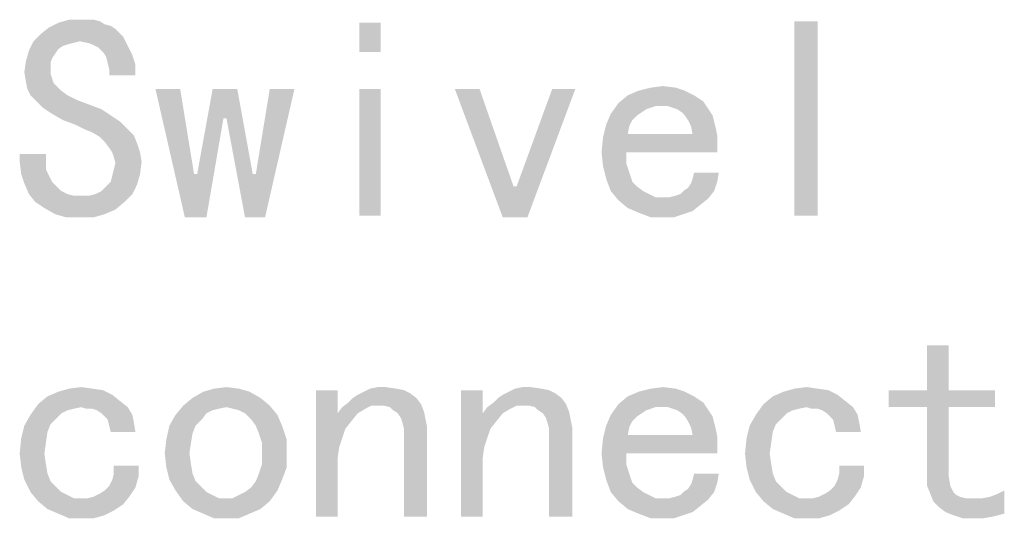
# Model space of a CAD drawing. Header units: millimetres. Extents: x 0 to 594, y 1 to 420.
# Tile 199 of 214: x 523.6 to 538.32, y 208.02 to 215.47. Entities that reach past the tile are written whole.
import ezdxf

# ---------------------------------------------------------------- set-up
doc = ezdxf.new("R2010")
doc.units = ezdxf.units.MM
doc.header["$LTSCALE"] = 32.67
doc.layers.add('61765N-2-A-2_DXF_TEXT', color=7, linetype='CONTINUOUS')

msp = doc.modelspace()

# ---------------------------------------------------------------- linework, layer by layer
at = {"layer": '61765N-2-A-2_DXF_TEXT', "color": 2, "linetype": 'Continuous'}
for points in [[(524.8677, 215.4046), (524.0369, 215.3584), (524.1754, 215.4276)], [(524.8677, 215.4046), (524.96, 215.3815), (524.0369, 215.3584)], [(524.7061, 215.4738), (524.7984, 215.4507), (524.1754, 215.4276)], [(524.6138, 215.4738), (524.7061, 215.4738), (524.1754, 215.4276)], [(524.4984, 215.4738), (524.6138, 215.4738), (524.1754, 215.4276)], [(524.4984, 215.4738), (524.1754, 215.4276), (524.3369, 215.4738)], [(524.1754, 215.4276), (524.7984, 215.4507), (524.8677, 215.4046)], [(528.9984, 215.4276), (528.6754, 214.9892), (528.6754, 215.4276)], [(528.6754, 214.9892), (528.9984, 215.4276), (528.9984, 214.9892)], [(535.5292, 215.4507), (535.1831, 212.543), (535.1831, 215.4507)], [(535.1831, 212.543), (535.5292, 215.4507), (535.5292, 212.543)], [(525.1446, 215.2199), (523.8061, 215.1507), (523.9215, 215.2661)], [(525.0292, 215.3353), (523.9215, 215.2661), (524.0369, 215.3584)], [(525.0292, 215.3353), (525.0754, 215.2892), (523.9215, 215.2661)], [(523.9215, 215.2661), (525.0754, 215.2892), (525.1446, 215.2199)], [(524.0369, 215.3584), (524.96, 215.3815), (525.0292, 215.3353)], [(524.4984, 215.1507), (524.4061, 215.1276), (523.7369, 215.0122)], [(524.4984, 215.1507), (523.7369, 215.0122), (523.8061, 215.1507)], [(524.4061, 215.1276), (524.3138, 215.1046), (523.7369, 215.0122)], [(524.3138, 215.1046), (524.2446, 215.0815), (523.7369, 215.0122)], [(524.4984, 215.1507), (523.8061, 215.1507), (525.1446, 215.2199)], [(524.6138, 215.1276), (524.4984, 215.1507), (525.1446, 215.2199)], [(524.6831, 215.1046), (524.6138, 215.1276), (525.1446, 215.2199)], [(524.6831, 215.1046), (525.1446, 215.2199), (525.2138, 215.0815)], [(525.2138, 215.0815), (524.7754, 215.0584), (524.6831, 215.1046)], [(524.1292, 214.9661), (523.6908, 214.8507), (523.7369, 215.0122)], [(524.1292, 214.9661), (524.0831, 214.8969), (523.6908, 214.8507)], [(524.2446, 215.0815), (524.1754, 215.0353), (523.7369, 215.0122)], [(523.7369, 215.0122), (524.1754, 215.0353), (524.1292, 214.9661)], [(524.8446, 214.9892), (524.7754, 215.0584), (525.2138, 215.0815)], [(524.8446, 214.9892), (525.2138, 215.0815), (525.2831, 214.943)], [(525.2831, 214.943), (524.8908, 214.9199), (524.8446, 214.9892)], [(524.06, 214.8276), (523.6677, 214.6892), (523.6908, 214.8507)], [(524.06, 214.8276), (524.06, 214.7353), (523.6677, 214.6892)], [(523.6908, 214.8507), (524.0831, 214.8969), (524.06, 214.8276)], [(524.9138, 214.8276), (524.8908, 214.9199), (525.2831, 214.943)], [(524.9138, 214.8276), (525.2831, 214.943), (525.3292, 214.8046)], [(525.3292, 214.8046), (524.9369, 214.7353), (524.9138, 214.8276)], [(523.6677, 214.6892), (524.06, 214.7353), (524.06, 214.6661)], [(524.06, 214.6661), (523.6908, 214.5507), (523.6677, 214.6892)], [(524.06, 214.6661), (524.0831, 214.5969), (523.6908, 214.5507)], [(524.9369, 214.643), (524.9369, 214.7353), (525.3292, 214.8046)], [(524.9369, 214.643), (525.3292, 214.8046), (525.3292, 214.643)], [(523.6908, 214.5507), (524.0831, 214.5969), (524.1061, 214.5276)], [(524.1061, 214.5276), (523.7138, 214.4353), (523.6908, 214.5507)], [(524.1061, 214.5276), (524.1523, 214.4815), (523.7138, 214.4353)], [(523.7138, 214.4353), (524.1523, 214.4815), (524.2215, 214.4122)], [(524.2215, 214.4122), (523.76, 214.343), (523.7138, 214.4353)], [(523.76, 214.343), (524.2215, 214.4122), (524.3138, 214.343)], [(525.9984, 214.4353), (526.0677, 212.5199), (525.6292, 214.4353)], [(525.9984, 214.4353), (526.2061, 213.1661), (526.0677, 212.5199)], [(526.6446, 213.9969), (526.2523, 213.1661), (526.4831, 214.4353)], [(526.4831, 214.4353), (526.8523, 214.4353), (526.6446, 213.9969)], [(526.6908, 213.9969), (526.6446, 213.9969), (526.8523, 214.4353)], [(526.6908, 213.9969), (526.8523, 214.4353), (527.0831, 213.1661)], [(526.9677, 212.5199), (527.1292, 213.1661), (527.7061, 214.4353)], [(526.9677, 212.5199), (527.7061, 214.4353), (527.2677, 212.5199)], [(527.7061, 214.4353), (527.1292, 213.1661), (527.3369, 214.4353)], [(528.9984, 214.4353), (528.6754, 212.543), (528.6754, 214.4353)], [(528.6754, 212.543), (528.9984, 214.4353), (528.9984, 212.543)], [(530.4754, 214.4353), (530.8215, 212.5199), (530.1061, 214.4353)], [(530.4754, 214.4353), (530.9831, 212.9815), (530.8215, 212.5199)], [(530.8215, 212.5199), (531.0292, 212.9815), (531.9061, 214.4353)], [(530.8215, 212.5199), (531.9061, 214.4353), (531.1908, 212.5199)], [(531.9061, 214.4353), (531.0292, 212.9815), (531.56, 214.4353)], [(533.5446, 214.4122), (532.6908, 214.343), (532.8523, 214.4122)], [(532.6908, 214.343), (533.5446, 214.4122), (533.6831, 214.343)], [(533.4061, 214.4584), (532.8523, 214.4122), (533.0369, 214.4584)], [(532.8523, 214.4122), (533.4061, 214.4584), (533.5446, 214.4122)], [(533.0369, 214.4584), (533.2215, 214.4815), (533.4061, 214.4584)], [(524.3138, 214.343), (523.8523, 214.2507), (523.76, 214.343)], [(524.3138, 214.343), (524.4523, 214.2738), (523.8523, 214.2507)], [(523.8523, 214.2507), (524.4523, 214.2738), (524.6369, 214.2046)], [(524.6369, 214.2046), (523.9446, 214.1584), (523.8523, 214.2507)], [(533.1061, 214.1815), (532.4369, 214.0661), (532.5523, 214.2276)], [(533.6831, 214.343), (533.8215, 214.2507), (532.5523, 214.2276)], [(533.6831, 214.343), (532.5523, 214.2276), (532.6908, 214.343)], [(533.1061, 214.1815), (532.5523, 214.2276), (533.8215, 214.2507)], [(533.1984, 214.1815), (533.1061, 214.1815), (533.8215, 214.2507)], [(533.2908, 214.1815), (533.1984, 214.1815), (533.8215, 214.2507)], [(533.2908, 214.1815), (533.8215, 214.2507), (533.8677, 214.1815)], [(523.9446, 214.1584), (524.6369, 214.2046), (524.8215, 214.1353)], [(524.8215, 214.1353), (524.0831, 214.0661), (523.9446, 214.1584)], [(524.0831, 214.0661), (524.8215, 214.1353), (524.96, 214.043)], [(533.1061, 214.1815), (533.0369, 214.1584), (532.4369, 214.0661)], [(533.0369, 214.1584), (532.9677, 214.1353), (532.4369, 214.0661)], [(532.9677, 214.1353), (532.8984, 214.0892), (532.4369, 214.0661)], [(532.4369, 214.0661), (532.8984, 214.0892), (532.8292, 214.043)], [(533.8677, 214.1815), (533.36, 214.1584), (533.2908, 214.1815)], [(533.4292, 214.1353), (533.36, 214.1584), (533.8677, 214.1815)], [(533.4292, 214.1353), (533.8677, 214.1815), (533.9138, 214.1122)], [(533.9138, 214.1122), (533.4984, 214.0892), (533.4292, 214.1353)], [(533.5446, 214.043), (533.4984, 214.0892), (533.9138, 214.1122)], [(533.5446, 214.043), (533.9138, 214.1122), (533.96, 214.043)], [(524.96, 214.043), (524.2446, 213.9738), (524.0831, 214.0661)], [(524.2446, 213.9738), (524.96, 214.043), (525.0984, 213.9507)], [(525.0984, 213.9507), (524.4292, 213.9046), (524.2446, 213.9738)], [(524.5677, 213.8353), (524.4292, 213.9046), (525.0984, 213.9507)], [(524.5677, 213.8353), (525.0984, 213.9507), (525.2138, 213.8353)], [(526.0677, 212.5199), (526.2523, 213.1661), (526.6446, 213.9969)], [(526.0677, 212.5199), (526.6446, 213.9969), (526.3908, 212.5199)], [(527.0831, 213.1661), (526.9677, 212.5199), (526.6908, 213.9969)], [(532.8292, 214.043), (532.3677, 213.9046), (532.4369, 214.0661)], [(532.8292, 214.043), (532.76, 213.9738), (532.3677, 213.9046)], [(532.3677, 213.9046), (532.76, 213.9738), (532.7138, 213.8815)], [(533.96, 214.043), (533.5908, 213.9738), (533.5446, 214.043)], [(533.5908, 213.9738), (533.96, 214.043), (533.9831, 213.9507)], [(533.9831, 213.9507), (533.6369, 213.8815), (533.5908, 213.9738)], [(533.6369, 213.8815), (533.9831, 213.9507), (534.0061, 213.8584)], [(525.2138, 213.8353), (524.6831, 213.7892), (524.5677, 213.8353)], [(524.6831, 213.7892), (525.2138, 213.8353), (525.3061, 213.743)], [(525.3061, 213.743), (524.7984, 213.7199), (524.6831, 213.7892)], [(532.7138, 213.8815), (532.3215, 213.7199), (532.3677, 213.9046)], [(532.7138, 213.8815), (532.6908, 213.7661), (532.3215, 213.7199)], [(534.0061, 213.8584), (533.66, 213.7661), (533.6369, 213.8815)], [(533.66, 213.7661), (534.0061, 213.8584), (534.0292, 213.743)], [(524.8677, 213.6507), (524.7984, 213.7199), (525.3061, 213.743)], [(524.8677, 213.6507), (525.3061, 213.743), (525.3523, 213.6276)], [(525.3523, 213.6276), (524.9369, 213.5584), (524.8677, 213.6507)], [(534.0292, 213.6276), (532.2984, 213.4892), (532.3215, 213.7199)], [(533.66, 213.7661), (534.0292, 213.743), (532.3215, 213.7199)], [(532.6908, 213.7661), (533.66, 213.7661), (532.3215, 213.7199)], [(532.3215, 213.7199), (534.0292, 213.743), (534.0292, 213.6276)], [(524.9831, 213.4892), (524.9369, 213.5584), (525.3523, 213.6276)], [(524.9831, 213.4892), (525.3523, 213.6276), (525.3984, 213.4892)], [(525.3984, 213.4892), (525.0061, 213.4199), (524.9831, 213.4892)], [(525.0061, 213.4199), (525.3984, 213.4892), (525.4215, 213.3507)], [(532.6677, 213.4892), (532.2984, 213.4892), (534.0292, 213.6276)], [(532.6677, 213.4892), (532.3215, 213.2815), (532.2984, 213.4892)], [(532.6677, 213.4892), (532.6677, 213.3276), (532.3215, 213.2815)], [(532.6677, 213.4892), (534.0292, 213.6276), (534.0292, 213.4892)], [(523.9908, 213.4661), (523.5984, 213.3507), (523.5984, 213.4661)], [(523.5984, 213.3507), (523.9908, 213.4661), (523.9908, 213.3507)], [(523.9908, 213.3507), (523.6215, 213.1661), (523.5984, 213.3507)], [(523.9908, 213.3507), (523.9908, 213.2353), (523.6215, 213.1661)], [(525.4215, 213.3507), (525.0292, 213.3276), (525.0061, 213.4199)], [(525.0061, 213.2353), (525.0292, 213.3276), (525.4215, 213.3507)], [(525.0061, 213.2353), (525.4215, 213.3507), (525.3984, 213.1661)], [(523.6215, 213.1661), (523.9908, 213.2353), (524.0369, 213.143)], [(525.3984, 213.1661), (524.9831, 213.143), (525.0061, 213.2353)], [(532.3215, 213.2815), (532.6677, 213.3276), (532.7138, 213.1892)], [(532.7138, 213.1892), (532.3677, 213.0969), (532.3215, 213.2815)], [(524.0369, 213.143), (523.6677, 213.0276), (523.6215, 213.1661)], [(524.0369, 213.143), (524.0831, 213.0507), (523.6677, 213.0276)], [(523.6677, 213.0276), (524.0831, 213.0507), (524.1523, 212.9815)], [(525.3523, 213.0046), (524.8908, 212.9815), (524.96, 213.0507)], [(524.96, 213.0507), (524.9831, 213.143), (525.3984, 213.1661)], [(524.96, 213.0507), (525.3984, 213.1661), (525.3523, 213.0046)], [(526.2061, 213.1661), (526.2523, 213.1661), (526.0677, 212.5199)], [(527.0831, 213.1661), (527.1292, 213.1661), (526.9677, 212.5199)], [(532.3677, 213.0969), (532.7138, 213.1892), (532.76, 213.0507)], [(532.76, 213.0507), (532.4369, 212.9122), (532.3677, 213.0969)], [(532.76, 213.0507), (532.8292, 212.9815), (532.4369, 212.9122)], [(533.5215, 212.9122), (533.5908, 212.9584), (534.0292, 213.0507)], [(533.5215, 212.9122), (534.0292, 213.0507), (533.9831, 212.9122)], [(533.5908, 212.9584), (533.6369, 213.0276), (534.0292, 213.0507)], [(534.0292, 213.0507), (533.6369, 213.0276), (533.66, 213.0969)], [(534.0523, 213.1892), (533.66, 213.0969), (533.6831, 213.1892)], [(533.66, 213.0969), (534.0523, 213.1892), (534.0292, 213.0507)], [(524.1523, 212.9815), (523.7369, 212.8661), (523.6677, 213.0276)], [(524.1523, 212.9815), (524.2215, 212.9122), (523.7369, 212.8661)], [(523.7369, 212.8661), (524.2215, 212.9122), (524.3138, 212.8661)], [(524.7292, 212.8661), (524.8215, 212.9122), (525.3523, 213.0046)], [(524.7292, 212.8661), (525.3523, 213.0046), (525.2831, 212.8661)], [(524.8215, 212.9122), (524.8908, 212.9815), (525.3523, 213.0046)], [(530.9831, 212.9815), (531.0292, 212.9815), (530.8215, 212.5199)], [(532.4369, 212.9122), (532.8292, 212.9815), (532.9215, 212.9122)], [(532.9215, 212.9122), (532.5523, 212.7738), (532.4369, 212.9122)], [(532.9215, 212.9122), (533.0138, 212.8661), (532.5523, 212.7738)], [(533.3138, 212.8199), (533.4061, 212.843), (533.9831, 212.9122)], [(533.3138, 212.8199), (533.9831, 212.9122), (533.8908, 212.7969)], [(533.4061, 212.843), (533.4754, 212.8661), (533.9831, 212.9122)], [(533.9831, 212.9122), (533.4754, 212.8661), (533.5215, 212.9122)], [(524.3138, 212.8661), (523.8292, 212.7507), (523.7369, 212.8661)], [(524.3138, 212.8661), (524.4061, 212.843), (523.8292, 212.7507)], [(523.8292, 212.7507), (524.6369, 212.843), (525.2831, 212.8661)], [(523.8292, 212.7507), (525.2831, 212.8661), (525.1677, 212.7507)], [(524.4984, 212.843), (524.6369, 212.843), (523.8292, 212.7507)], [(524.4061, 212.843), (524.4984, 212.843), (523.8292, 212.7507)], [(525.1677, 212.7507), (523.9677, 212.6584), (523.8292, 212.7507)], [(523.9677, 212.6584), (525.1677, 212.7507), (525.0292, 212.6353)], [(525.2831, 212.8661), (524.6369, 212.843), (524.7292, 212.8661)], [(533.0138, 212.8661), (533.1061, 212.8199), (532.5523, 212.7738)], [(533.3138, 212.8199), (533.8908, 212.7969), (532.5523, 212.7738)], [(533.2215, 212.8199), (533.3138, 212.8199), (532.5523, 212.7738)], [(533.1061, 212.8199), (533.2215, 212.8199), (532.5523, 212.7738)], [(532.5523, 212.7738), (533.8908, 212.7969), (533.7754, 212.7046)], [(533.7754, 212.7046), (532.6908, 212.6584), (532.5523, 212.7738)], [(525.0292, 212.6353), (524.1292, 212.5661), (523.9677, 212.6584)], [(524.1292, 212.5661), (525.0292, 212.6353), (524.8677, 212.5661)], [(532.6908, 212.6584), (533.7754, 212.7046), (533.66, 212.6122)], [(533.66, 212.6122), (532.8523, 212.5892), (532.6908, 212.6584)], [(532.8523, 212.5892), (533.66, 212.6122), (533.5215, 212.5661)], [(524.8677, 212.5661), (524.2908, 212.5199), (524.1292, 212.5661)], [(524.4984, 212.5199), (524.2908, 212.5199), (524.8677, 212.5661)], [(524.4984, 212.5199), (524.8677, 212.5661), (524.7061, 212.5199)], [(533.5215, 212.5661), (533.0369, 212.5199), (532.8523, 212.5892)], [(533.2215, 212.5199), (533.0369, 212.5199), (533.5215, 212.5661)], [(533.2215, 212.5199), (533.5215, 212.5661), (533.3831, 212.5199)], [(537.4908, 210.6046), (537.1677, 209.9353), (537.1677, 210.6046)], [(537.1677, 209.9353), (537.4908, 210.6046), (537.4908, 209.9353)], [(524.6831, 209.9584), (524.8446, 209.9353), (524.1754, 209.9122)], [(524.6831, 209.9584), (524.1754, 209.9122), (524.3369, 209.9584)], [(524.3369, 209.9584), (524.5215, 209.9815), (524.6831, 209.9584)], [(526.8754, 209.9584), (526.3446, 209.9122), (526.5061, 209.9584)], [(526.3446, 209.9122), (526.8754, 209.9584), (527.0369, 209.9122)], [(526.5061, 209.9584), (526.6908, 209.9815), (526.8754, 209.9584)], [(529.2292, 209.9584), (529.3446, 209.9353), (528.7446, 209.9122)], [(529.2292, 209.9584), (528.7446, 209.9122), (528.8369, 209.9584)], [(529.0677, 209.9815), (528.8369, 209.9584), (528.9523, 209.9815)], [(528.8369, 209.9584), (529.0677, 209.9815), (529.2292, 209.9584)], [(531.3984, 209.9584), (531.5138, 209.9353), (530.9138, 209.9122)], [(531.3984, 209.9584), (530.9138, 209.9122), (531.0061, 209.9584)], [(531.2369, 209.9815), (531.0061, 209.9584), (531.1215, 209.9815)], [(531.0061, 209.9584), (531.2369, 209.9815), (531.3984, 209.9584)], [(533.4061, 209.9584), (532.8523, 209.9122), (533.0369, 209.9584)], [(532.8523, 209.9122), (533.4061, 209.9584), (533.5446, 209.9122)], [(533.0369, 209.9584), (533.2215, 209.9815), (533.4061, 209.9584)], [(535.5292, 209.9584), (535.6908, 209.9353), (535.0215, 209.9122)], [(535.5292, 209.9584), (535.0215, 209.9122), (535.1831, 209.9584)], [(535.1831, 209.9584), (535.3677, 209.9815), (535.5292, 209.9584)], [(525.0984, 209.7738), (523.8754, 209.7276), (524.0138, 209.843)], [(524.9831, 209.8661), (524.0138, 209.843), (524.1754, 209.9122)], [(524.0138, 209.843), (524.9831, 209.8661), (525.0984, 209.7738)], [(524.1754, 209.9122), (524.8446, 209.9353), (524.9831, 209.8661)], [(527.1984, 209.8199), (526.0446, 209.7046), (526.1831, 209.8199)], [(526.0446, 209.7046), (527.1984, 209.8199), (527.3369, 209.7046)], [(527.0369, 209.9122), (526.1831, 209.8199), (526.3446, 209.9122)], [(526.1831, 209.8199), (527.0369, 209.9122), (527.1984, 209.8199)], [(528.3523, 209.9353), (528.3523, 209.5892), (528.0292, 208.043)], [(528.3523, 209.9353), (528.0292, 208.043), (528.0292, 209.9353)], [(529.5292, 209.8199), (528.5138, 209.7507), (528.5831, 209.8199)], [(528.5138, 209.7507), (529.5292, 209.8199), (529.5984, 209.7276)], [(528.5831, 209.8199), (528.6523, 209.8661), (529.4369, 209.8892)], [(528.5831, 209.8199), (529.4369, 209.8892), (529.5292, 209.8199)], [(529.4369, 209.8892), (528.6523, 209.8661), (528.7446, 209.9122)], [(528.7446, 209.9122), (529.3446, 209.9353), (529.4369, 209.8892)], [(530.5215, 209.9353), (530.5215, 209.5892), (530.1984, 208.043)], [(530.5215, 209.9353), (530.1984, 208.043), (530.1984, 209.9353)], [(531.6984, 209.8199), (530.6831, 209.7507), (530.7523, 209.8199)], [(530.6831, 209.7507), (531.6984, 209.8199), (531.7677, 209.7276)], [(530.7523, 209.8199), (530.8215, 209.8661), (531.6061, 209.8892)], [(530.7523, 209.8199), (531.6061, 209.8892), (531.6984, 209.8199)], [(531.6061, 209.8892), (530.8215, 209.8661), (530.9138, 209.9122)], [(530.9138, 209.9122), (531.5138, 209.9353), (531.6061, 209.8892)], [(533.6831, 209.843), (533.8215, 209.7507), (532.5523, 209.7276)], [(533.6831, 209.843), (532.5523, 209.7276), (532.6908, 209.843)], [(533.5446, 209.9122), (532.6908, 209.843), (532.8523, 209.9122)], [(532.6908, 209.843), (533.5446, 209.9122), (533.6831, 209.843)], [(535.9446, 209.7738), (534.7215, 209.7276), (534.86, 209.843)], [(535.8292, 209.8661), (534.86, 209.843), (535.0215, 209.9122)], [(534.86, 209.843), (535.8292, 209.8661), (535.9446, 209.7738)], [(535.0215, 209.9122), (535.6908, 209.9353), (535.8292, 209.8661)], [(537.4908, 209.9353), (538.1831, 209.9353), (536.5908, 209.6815)], [(537.1677, 209.9353), (537.4908, 209.9353), (536.5908, 209.6815)], [(537.1677, 209.9353), (536.5908, 209.6815), (536.5908, 209.9353)], [(537.1677, 209.6815), (536.5908, 209.6815), (538.1831, 209.9353)], [(537.4908, 209.6815), (537.1677, 209.6815), (538.1831, 209.9353)], [(537.4908, 209.6815), (538.1831, 209.9353), (538.1831, 209.6815)], [(524.5215, 209.6815), (523.76, 209.5661), (523.8754, 209.7276)], [(524.5215, 209.6815), (524.4061, 209.6584), (523.76, 209.5661)], [(524.4061, 209.6584), (524.3138, 209.6353), (523.76, 209.5661)], [(524.5215, 209.6815), (523.8754, 209.7276), (525.0984, 209.7738)], [(524.5215, 209.6815), (525.0984, 209.7738), (525.2138, 209.6815)], [(525.2138, 209.6815), (524.5908, 209.6584), (524.5215, 209.6815)], [(524.6831, 209.6584), (524.5908, 209.6584), (525.2138, 209.6815)], [(524.7523, 209.6353), (524.6831, 209.6584), (525.2138, 209.6815)], [(524.8215, 209.5892), (524.7523, 209.6353), (525.2138, 209.6815)], [(524.8215, 209.5892), (525.2138, 209.6815), (525.2831, 209.5661)], [(526.6908, 209.6815), (525.9292, 209.5661), (526.0446, 209.7046)], [(526.6908, 209.6815), (526.5754, 209.6584), (525.9292, 209.5661)], [(526.5754, 209.6584), (526.4831, 209.6353), (525.9292, 209.5661)], [(526.0446, 209.7046), (527.3369, 209.7046), (526.6908, 209.6815)], [(526.7831, 209.6584), (526.6908, 209.6815), (527.3369, 209.7046)], [(526.8754, 209.6353), (526.7831, 209.6584), (527.3369, 209.7046)], [(526.9677, 209.5892), (526.8754, 209.6353), (527.3369, 209.7046)], [(526.9677, 209.5892), (527.3369, 209.7046), (527.4523, 209.5661)], [(528.7677, 209.6584), (528.3523, 209.5892), (528.4215, 209.6815)], [(528.3523, 209.5892), (528.7677, 209.6584), (528.6523, 209.5892)], [(528.86, 209.7046), (528.4215, 209.6815), (528.5138, 209.7507)], [(528.4215, 209.6815), (528.86, 209.7046), (528.7677, 209.6584)], [(528.5138, 209.7507), (529.5984, 209.7276), (528.86, 209.7046)], [(528.9754, 209.7046), (528.86, 209.7046), (529.5984, 209.7276)], [(529.0446, 209.7046), (528.9754, 209.7046), (529.5984, 209.7276)], [(529.1369, 209.6815), (529.0446, 209.7046), (529.5984, 209.7276)], [(529.1831, 209.6353), (529.1369, 209.6815), (529.5984, 209.7276)], [(529.1831, 209.6353), (529.5984, 209.7276), (529.6446, 209.6122)], [(530.9369, 209.6584), (530.5215, 209.5892), (530.5908, 209.6815)], [(530.5215, 209.5892), (530.9369, 209.6584), (530.8215, 209.5892)], [(531.0292, 209.7046), (530.5908, 209.6815), (530.6831, 209.7507)], [(530.5908, 209.6815), (531.0292, 209.7046), (530.9369, 209.6584)], [(530.6831, 209.7507), (531.7677, 209.7276), (531.0292, 209.7046)], [(531.1446, 209.7046), (531.0292, 209.7046), (531.7677, 209.7276)], [(531.2138, 209.7046), (531.1446, 209.7046), (531.7677, 209.7276)], [(531.3061, 209.6815), (531.2138, 209.7046), (531.7677, 209.7276)], [(531.3523, 209.6353), (531.3061, 209.6815), (531.7677, 209.7276)], [(531.3523, 209.6353), (531.7677, 209.7276), (531.8138, 209.6122)], [(533.1061, 209.6815), (532.4369, 209.5661), (532.5523, 209.7276)], [(533.1061, 209.6815), (533.0369, 209.6584), (532.4369, 209.5661)], [(533.0369, 209.6584), (532.9677, 209.6353), (532.4369, 209.5661)], [(533.1061, 209.6815), (532.5523, 209.7276), (533.8215, 209.7507)], [(533.1984, 209.6815), (533.1061, 209.6815), (533.8215, 209.7507)], [(533.2908, 209.6815), (533.1984, 209.6815), (533.8215, 209.7507)], [(533.2908, 209.6815), (533.8215, 209.7507), (533.8677, 209.6815)], [(533.8677, 209.6815), (533.36, 209.6584), (533.2908, 209.6815)], [(533.4292, 209.6353), (533.36, 209.6584), (533.8677, 209.6815)], [(533.4292, 209.6353), (533.8677, 209.6815), (533.9138, 209.6122)], [(535.3677, 209.6815), (534.6061, 209.5661), (534.7215, 209.7276)], [(535.3677, 209.6815), (535.2523, 209.6584), (534.6061, 209.5661)], [(535.2523, 209.6584), (535.16, 209.6353), (534.6061, 209.5661)], [(535.3677, 209.6815), (534.7215, 209.7276), (535.9446, 209.7738)], [(535.3677, 209.6815), (535.9446, 209.7738), (536.06, 209.6815)], [(536.06, 209.6815), (535.4369, 209.6584), (535.3677, 209.6815)], [(535.5292, 209.6584), (535.4369, 209.6584), (536.06, 209.6815)], [(535.5984, 209.6353), (535.5292, 209.6584), (536.06, 209.6815)], [(535.6677, 209.5892), (535.5984, 209.6353), (536.06, 209.6815)], [(535.6677, 209.5892), (536.06, 209.6815), (536.1292, 209.5661)], [(537.4908, 209.6815), (537.1677, 208.6661), (537.1677, 209.6815)], [(537.1677, 208.6661), (537.4908, 209.6815), (537.4908, 208.643)], [(524.1523, 209.5199), (523.6677, 209.4046), (523.76, 209.5661)], [(524.1523, 209.5199), (524.06, 209.4276), (523.6677, 209.4046)], [(524.3138, 209.6353), (524.2215, 209.5892), (523.76, 209.5661)], [(523.76, 209.5661), (524.2215, 209.5892), (524.1523, 209.5199)], [(525.2831, 209.5661), (524.8677, 209.543), (524.8215, 209.5892)], [(524.9138, 209.4969), (524.8677, 209.543), (525.2831, 209.5661)], [(524.9138, 209.4969), (525.2831, 209.5661), (525.3061, 209.4507)], [(526.3215, 209.4969), (525.8369, 209.4046), (525.9292, 209.5661)], [(526.4831, 209.6353), (526.3908, 209.5892), (525.9292, 209.5661)], [(525.9292, 209.5661), (526.3908, 209.5892), (526.3215, 209.4969)], [(527.4523, 209.5661), (527.06, 209.4969), (526.9677, 209.5892)], [(527.1292, 209.4046), (527.06, 209.4969), (527.4523, 209.5661)], [(527.1292, 209.4046), (527.4523, 209.5661), (527.5215, 209.4046)], [(528.3523, 209.5892), (528.4677, 209.3584), (528.0292, 208.043)], [(528.3523, 209.5892), (528.6523, 209.5892), (528.56, 209.4738)], [(528.3523, 209.5892), (528.56, 209.4738), (528.4677, 209.3584)], [(529.6446, 209.6122), (529.2523, 209.5892), (529.1831, 209.6353)], [(529.2984, 209.5199), (529.2523, 209.5892), (529.6446, 209.6122)], [(529.2984, 209.5199), (529.6446, 209.6122), (529.6677, 209.4969)], [(529.6677, 209.4969), (529.3215, 209.4507), (529.2984, 209.5199)], [(530.5215, 209.5892), (530.6369, 209.3584), (530.1984, 208.043)], [(530.5215, 209.5892), (530.8215, 209.5892), (530.7292, 209.4738)], [(530.5215, 209.5892), (530.7292, 209.4738), (530.6369, 209.3584)], [(531.8138, 209.6122), (531.4215, 209.5892), (531.3523, 209.6353)], [(531.4677, 209.5199), (531.4215, 209.5892), (531.8138, 209.6122)], [(531.4677, 209.5199), (531.8138, 209.6122), (531.8369, 209.4969)], [(531.8369, 209.4969), (531.4908, 209.4507), (531.4677, 209.5199)], [(532.8292, 209.543), (532.3677, 209.4046), (532.4369, 209.5661)], [(532.8292, 209.543), (532.76, 209.4738), (532.3677, 209.4046)], [(532.9677, 209.6353), (532.8984, 209.5892), (532.4369, 209.5661)], [(532.4369, 209.5661), (532.8984, 209.5892), (532.8292, 209.543)], [(533.9138, 209.6122), (533.4984, 209.5892), (533.4292, 209.6353)], [(533.5446, 209.543), (533.4984, 209.5892), (533.9138, 209.6122)], [(533.5446, 209.543), (533.9138, 209.6122), (533.96, 209.543)], [(533.96, 209.543), (533.5908, 209.4738), (533.5446, 209.543)], [(533.5908, 209.4738), (533.96, 209.543), (533.9831, 209.4507)], [(534.9984, 209.5199), (534.5138, 209.4046), (534.6061, 209.5661)], [(534.9984, 209.5199), (534.9061, 209.4276), (534.5138, 209.4046)], [(535.16, 209.6353), (535.0677, 209.5892), (534.6061, 209.5661)], [(534.6061, 209.5661), (535.0677, 209.5892), (534.9984, 209.5199)], [(536.1292, 209.5661), (535.7138, 209.543), (535.6677, 209.5892)], [(535.76, 209.4969), (535.7138, 209.543), (536.1292, 209.5661)], [(535.76, 209.4969), (536.1292, 209.5661), (536.1523, 209.4507)], [(524.0138, 209.3122), (523.6215, 209.2199), (523.6677, 209.4046)], [(523.6677, 209.4046), (524.06, 209.4276), (524.0138, 209.3122)], [(525.3061, 209.4507), (524.9369, 209.4046), (524.9138, 209.4969)], [(524.96, 209.3122), (524.9369, 209.4046), (525.3061, 209.4507)], [(524.96, 209.3122), (525.3061, 209.4507), (525.3292, 209.3122)], [(526.2292, 209.4046), (526.1831, 209.2892), (525.7908, 209.1969)], [(526.2292, 209.4046), (525.7908, 209.1969), (525.8369, 209.4046)], [(525.8369, 209.4046), (526.3215, 209.4969), (526.2292, 209.4046)], [(527.5215, 209.4046), (527.1754, 209.2892), (527.1292, 209.4046)], [(527.1754, 209.2892), (527.5215, 209.4046), (527.5908, 209.1969)], [(529.3215, 209.4507), (529.6677, 209.4969), (529.6908, 209.3815)], [(529.6908, 209.3815), (529.3446, 209.3584), (529.3215, 209.4507)], [(529.3446, 209.2661), (529.3446, 209.3584), (529.6908, 209.3815)], [(529.3446, 208.043), (529.3446, 209.2661), (529.6908, 209.3815)], [(529.3446, 208.043), (529.6908, 209.3815), (529.6908, 208.043)], [(531.4908, 209.4507), (531.8369, 209.4969), (531.86, 209.3815)], [(531.86, 209.3815), (531.5138, 209.3584), (531.4908, 209.4507)], [(531.5138, 209.2661), (531.5138, 209.3584), (531.86, 209.3815)], [(531.5138, 208.043), (531.5138, 209.2661), (531.86, 209.3815)], [(531.5138, 208.043), (531.86, 209.3815), (531.86, 208.043)], [(532.7138, 209.3815), (532.3215, 209.2199), (532.3677, 209.4046)], [(532.7138, 209.3815), (532.6908, 209.2661), (532.3215, 209.2199)], [(532.3677, 209.4046), (532.76, 209.4738), (532.7138, 209.3815)], [(533.9831, 209.4507), (533.6369, 209.3815), (533.5908, 209.4738)], [(533.6369, 209.3815), (533.9831, 209.4507), (534.0061, 209.3584)], [(534.0061, 209.3584), (533.66, 209.2661), (533.6369, 209.3815)], [(534.86, 209.3122), (534.4677, 209.2199), (534.5138, 209.4046)], [(534.5138, 209.4046), (534.9061, 209.4276), (534.86, 209.3122)], [(536.1523, 209.4507), (535.7831, 209.4046), (535.76, 209.4969)], [(535.8061, 209.3122), (535.7831, 209.4046), (536.1523, 209.4507)], [(535.8061, 209.3122), (536.1523, 209.4507), (536.1754, 209.3122)], [(523.9908, 209.1507), (523.5984, 208.9892), (523.6215, 209.2199)], [(523.6215, 209.2199), (524.0138, 209.3122), (523.9908, 209.1507)], [(525.7908, 209.1969), (526.1831, 209.2892), (526.16, 209.1507)], [(527.5908, 209.1969), (527.2215, 209.1507), (527.1754, 209.2892)], [(528.4677, 209.3584), (528.3754, 209.0815), (528.0292, 208.043)], [(528.4677, 209.3584), (528.4215, 209.2199), (528.3754, 209.0815)], [(530.6369, 209.3584), (530.5446, 209.0815), (530.1984, 208.043)], [(530.6369, 209.3584), (530.5908, 209.2199), (530.5446, 209.0815)], [(534.0292, 209.1276), (532.2984, 208.9892), (532.3215, 209.2199)], [(533.66, 209.2661), (534.0292, 209.243), (532.3215, 209.2199)], [(532.6908, 209.2661), (533.66, 209.2661), (532.3215, 209.2199)], [(532.3215, 209.2199), (534.0292, 209.243), (534.0292, 209.1276)], [(533.66, 209.2661), (534.0061, 209.3584), (534.0292, 209.243)], [(534.8369, 209.1507), (534.4446, 208.9892), (534.4677, 209.2199)], [(534.4677, 209.2199), (534.86, 209.3122), (534.8369, 209.1507)], [(523.5984, 208.9892), (523.9908, 209.1507), (523.9677, 208.9892)], [(526.16, 209.1507), (525.7677, 208.9892), (525.7908, 209.1969)], [(525.7677, 208.9892), (526.16, 209.1507), (526.1369, 208.9892)], [(527.2215, 208.9892), (527.2215, 209.1507), (527.5908, 209.1969)], [(527.2215, 208.9892), (527.5908, 209.1969), (527.5908, 208.9892)], [(528.3754, 209.0815), (528.3523, 208.9199), (528.0292, 208.043)], [(530.5446, 209.0815), (530.5215, 208.9199), (530.1984, 208.043)], [(532.6677, 208.9892), (532.2984, 208.9892), (534.0292, 209.1276)], [(532.6677, 208.9892), (534.0292, 209.1276), (534.0292, 208.9892)], [(534.4446, 208.9892), (534.8369, 209.1507), (534.8138, 208.9892)], [(523.9677, 208.9892), (523.6215, 208.7815), (523.5984, 208.9892)], [(523.9677, 208.9892), (523.9908, 208.8276), (523.6215, 208.7815)], [(526.1369, 208.9892), (525.7908, 208.7815), (525.7677, 208.9892)], [(526.1369, 208.9892), (526.16, 208.8276), (525.7908, 208.7815)], [(527.5908, 208.9892), (527.2215, 208.8276), (527.2215, 208.9892)], [(527.2215, 208.8276), (527.5908, 208.9892), (527.5908, 208.7815)], [(532.6677, 208.9892), (532.3215, 208.7815), (532.2984, 208.9892)], [(532.6677, 208.9892), (532.6677, 208.8276), (532.3215, 208.7815)], [(534.8138, 208.9892), (534.4677, 208.7815), (534.4446, 208.9892)], [(534.8138, 208.9892), (534.8369, 208.8276), (534.4677, 208.7815)], [(523.6215, 208.7815), (523.9908, 208.8276), (524.0138, 208.6892)], [(524.0138, 208.6892), (523.6677, 208.5969), (523.6215, 208.7815)], [(525.3754, 208.8046), (525.0061, 208.6892), (525.0061, 208.8046)], [(525.0061, 208.6892), (525.3754, 208.8046), (525.3754, 208.643)], [(525.7908, 208.7815), (526.16, 208.8276), (526.1831, 208.6892)], [(526.1831, 208.6892), (525.8369, 208.5969), (525.7908, 208.7815)], [(527.5908, 208.7815), (527.1754, 208.6892), (527.2215, 208.8276)], [(527.1754, 208.6892), (527.5908, 208.7815), (527.5215, 208.5969)], [(528.0292, 208.043), (528.3523, 208.9199), (528.3523, 208.043)], [(530.1984, 208.043), (530.5215, 208.9199), (530.5215, 208.043)], [(532.3215, 208.7815), (532.6677, 208.8276), (532.7138, 208.6892)], [(532.7138, 208.6892), (532.3677, 208.5969), (532.3215, 208.7815)], [(534.4677, 208.7815), (534.8369, 208.8276), (534.86, 208.6892)], [(534.86, 208.6892), (534.5138, 208.5969), (534.4677, 208.7815)], [(536.2215, 208.8046), (535.8523, 208.6892), (535.8523, 208.8046)], [(535.8523, 208.6892), (536.2215, 208.8046), (536.2215, 208.643)], [(523.6677, 208.5969), (524.0138, 208.6892), (524.06, 208.5738)], [(524.9369, 208.5046), (524.9831, 208.5969), (525.3754, 208.643)], [(524.9369, 208.5046), (525.3754, 208.643), (525.3292, 208.4815)], [(525.3754, 208.643), (524.9831, 208.5969), (525.0061, 208.6892)], [(525.8369, 208.5969), (526.1831, 208.6892), (526.2292, 208.5738)], [(527.5215, 208.5969), (527.1292, 208.5738), (527.1754, 208.6892)], [(532.3677, 208.5969), (532.7138, 208.6892), (532.76, 208.5507)], [(534.0523, 208.6892), (533.66, 208.5969), (533.6831, 208.6892)], [(533.66, 208.5969), (534.0523, 208.6892), (534.0292, 208.5507)], [(534.5138, 208.5969), (534.86, 208.6892), (534.9061, 208.5738)], [(535.7831, 208.5046), (535.8292, 208.5969), (536.2215, 208.643)], [(535.7831, 208.5046), (536.2215, 208.643), (536.1754, 208.4815)], [(536.2215, 208.643), (535.8292, 208.5969), (535.8523, 208.6892)], [(537.4908, 208.643), (537.1677, 208.5046), (537.1677, 208.6661)], [(537.1677, 208.5046), (537.4908, 208.643), (537.5138, 208.5046)], [(524.06, 208.5738), (523.76, 208.4122), (523.6677, 208.5969)], [(524.06, 208.5738), (524.1523, 208.4815), (523.76, 208.4122)], [(523.76, 208.4122), (524.1523, 208.4815), (524.2215, 208.4122)], [(524.7061, 208.343), (524.7984, 208.3892), (525.3292, 208.4815)], [(524.7061, 208.343), (525.3292, 208.4815), (525.2369, 208.343)], [(524.7984, 208.3892), (524.8677, 208.4353), (525.3292, 208.4815)], [(525.3292, 208.4815), (524.8677, 208.4353), (524.9369, 208.5046)], [(526.2292, 208.5738), (525.9292, 208.4353), (525.8369, 208.5969)], [(526.2292, 208.5738), (526.3215, 208.4815), (525.9292, 208.4353)], [(525.9292, 208.4353), (526.3215, 208.4815), (526.3908, 208.4122)], [(527.4523, 208.4353), (526.9677, 208.4122), (527.06, 208.4815)], [(527.06, 208.4815), (527.1292, 208.5738), (527.5215, 208.5969)], [(527.06, 208.4815), (527.5215, 208.5969), (527.4523, 208.4353)], [(532.76, 208.5507), (532.4369, 208.4122), (532.3677, 208.5969)], [(532.76, 208.5507), (532.8292, 208.4815), (532.4369, 208.4122)], [(532.4369, 208.4122), (532.8292, 208.4815), (532.9215, 208.4122)], [(533.5215, 208.4122), (533.5908, 208.4584), (534.0292, 208.5507)], [(533.5215, 208.4122), (534.0292, 208.5507), (533.9831, 208.4122)], [(533.5908, 208.4584), (533.6369, 208.5276), (534.0292, 208.5507)], [(534.0292, 208.5507), (533.6369, 208.5276), (533.66, 208.5969)], [(534.9061, 208.5738), (534.6061, 208.4122), (534.5138, 208.5969)], [(534.9061, 208.5738), (534.9984, 208.4815), (534.6061, 208.4122)], [(534.6061, 208.4122), (534.9984, 208.4815), (535.0677, 208.4122)], [(535.5523, 208.343), (535.6446, 208.3892), (536.1754, 208.4815)], [(535.5523, 208.343), (536.1754, 208.4815), (536.0831, 208.343)], [(535.6446, 208.3892), (535.7138, 208.4353), (536.1754, 208.4815)], [(536.1754, 208.4815), (535.7138, 208.4353), (535.7831, 208.5046)], [(537.5138, 208.5046), (537.2138, 208.3892), (537.1677, 208.5046)], [(537.5138, 208.5046), (537.56, 208.4122), (537.2138, 208.3892)], [(524.2215, 208.4122), (523.8754, 208.2738), (523.76, 208.4122)], [(524.2215, 208.4122), (524.3138, 208.3661), (523.8754, 208.2738)], [(524.3138, 208.3661), (524.4061, 208.3199), (523.8754, 208.2738)], [(523.8754, 208.2738), (524.6138, 208.3199), (525.2369, 208.343)], [(523.8754, 208.2738), (525.2369, 208.343), (525.1446, 208.2276)], [(525.2369, 208.343), (524.6138, 208.3199), (524.7061, 208.343)], [(526.3908, 208.4122), (526.0446, 208.2738), (525.9292, 208.4353)], [(526.3908, 208.4122), (526.4831, 208.3661), (526.0446, 208.2738)], [(526.4831, 208.3661), (526.5754, 208.3199), (526.0446, 208.2738)], [(526.7831, 208.3199), (526.8754, 208.3661), (527.4523, 208.4353)], [(526.7831, 208.3199), (527.4523, 208.4353), (527.3369, 208.2738)], [(526.8754, 208.3661), (526.9677, 208.4122), (527.4523, 208.4353)], [(532.9215, 208.4122), (532.5523, 208.2738), (532.4369, 208.4122)], [(532.9215, 208.4122), (533.0138, 208.3661), (532.5523, 208.2738)], [(533.0138, 208.3661), (533.1061, 208.3199), (532.5523, 208.2738)], [(533.3138, 208.3199), (533.4061, 208.343), (533.9831, 208.4122)], [(533.3138, 208.3199), (533.9831, 208.4122), (533.8908, 208.2969)], [(533.4061, 208.343), (533.4754, 208.3661), (533.9831, 208.4122)], [(533.9831, 208.4122), (533.4754, 208.3661), (533.5215, 208.4122)], [(535.0677, 208.4122), (534.7215, 208.2738), (534.6061, 208.4122)], [(535.0677, 208.4122), (535.16, 208.3661), (534.7215, 208.2738)], [(535.16, 208.3661), (535.2523, 208.3199), (534.7215, 208.2738)], [(534.7215, 208.2738), (535.46, 208.3199), (536.0831, 208.343)], [(534.7215, 208.2738), (536.0831, 208.343), (535.9908, 208.2276)], [(536.0831, 208.343), (535.46, 208.3199), (535.5523, 208.343)], [(537.2138, 208.3892), (537.56, 208.4122), (537.6061, 208.3661)], [(537.6061, 208.3661), (537.26, 208.2738), (537.2138, 208.3892)], [(537.6061, 208.3661), (537.6523, 208.343), (537.26, 208.2738)], [(537.6523, 208.343), (537.7446, 208.3199), (537.26, 208.2738)], [(537.3523, 208.1815), (537.9984, 208.3199), (538.1138, 208.343)], [(537.4446, 208.1122), (537.3523, 208.1815), (538.1138, 208.343)], [(538.3215, 208.0892), (537.4446, 208.1122), (538.1138, 208.343)], [(538.3215, 208.0892), (538.1138, 208.343), (538.2292, 208.3892)], [(538.2292, 208.3892), (538.3215, 208.4353), (538.3215, 208.0892)], [(524.5215, 208.3199), (524.6138, 208.3199), (523.8754, 208.2738)], [(524.4061, 208.3199), (524.5215, 208.3199), (523.8754, 208.2738)], [(525.1446, 208.2276), (524.0138, 208.1584), (523.8754, 208.2738)], [(524.0138, 208.1584), (525.1446, 208.2276), (525.0061, 208.1353)], [(526.6908, 208.3199), (526.7831, 208.3199), (526.0446, 208.2738)], [(526.5754, 208.3199), (526.6908, 208.3199), (526.0446, 208.2738)], [(527.3369, 208.2738), (526.0446, 208.2738), (526.7831, 208.3199)], [(527.3369, 208.2738), (526.1831, 208.1584), (526.0446, 208.2738)], [(526.1831, 208.1584), (527.3369, 208.2738), (527.1984, 208.1584)], [(533.3138, 208.3199), (533.8908, 208.2969), (532.5523, 208.2738)], [(533.2215, 208.3199), (533.3138, 208.3199), (532.5523, 208.2738)], [(533.1061, 208.3199), (533.2215, 208.3199), (532.5523, 208.2738)], [(532.5523, 208.2738), (533.8908, 208.2969), (533.7754, 208.2046)], [(533.7754, 208.2046), (532.6908, 208.1584), (532.5523, 208.2738)], [(532.6908, 208.1584), (533.7754, 208.2046), (533.66, 208.1122)], [(535.3677, 208.3199), (535.46, 208.3199), (534.7215, 208.2738)], [(535.2523, 208.3199), (535.3677, 208.3199), (534.7215, 208.2738)], [(535.9908, 208.2276), (534.86, 208.1584), (534.7215, 208.2738)], [(534.86, 208.1584), (535.9908, 208.2276), (535.8523, 208.1353)], [(537.8138, 208.3199), (537.9984, 208.3199), (537.26, 208.2738)], [(537.7446, 208.3199), (537.8138, 208.3199), (537.26, 208.2738)], [(537.3523, 208.1815), (537.26, 208.2738), (537.9984, 208.3199)], [(525.0061, 208.1353), (524.1754, 208.0892), (524.0138, 208.1584)], [(524.1754, 208.0892), (525.0061, 208.1353), (524.8677, 208.0661)], [(524.8677, 208.0661), (524.3369, 208.0199), (524.1754, 208.0892)], [(524.5215, 208.0199), (524.3369, 208.0199), (524.8677, 208.0661)], [(524.5215, 208.0199), (524.8677, 208.0661), (524.7061, 208.0199)], [(527.1984, 208.1584), (526.3446, 208.0892), (526.1831, 208.1584)], [(526.3446, 208.0892), (527.1984, 208.1584), (527.0369, 208.0892)], [(527.0369, 208.0892), (526.5061, 208.0199), (526.3446, 208.0892)], [(526.6908, 208.0199), (526.5061, 208.0199), (527.0369, 208.0892)], [(526.6908, 208.0199), (527.0369, 208.0892), (526.8754, 208.0199)], [(533.66, 208.1122), (532.8523, 208.0892), (532.6908, 208.1584)], [(532.8523, 208.0892), (533.66, 208.1122), (533.5215, 208.0661)], [(533.5215, 208.0661), (533.0369, 208.0199), (532.8523, 208.0892)], [(533.2215, 208.0199), (533.0369, 208.0199), (533.5215, 208.0661)], [(533.2215, 208.0199), (533.5215, 208.0661), (533.3831, 208.0199)], [(535.8523, 208.1353), (535.0215, 208.0892), (534.86, 208.1584)], [(535.0215, 208.0892), (535.8523, 208.1353), (535.7138, 208.0661)], [(535.7138, 208.0661), (535.1831, 208.0199), (535.0215, 208.0892)], [(535.3677, 208.0199), (535.1831, 208.0199), (535.7138, 208.0661)], [(535.3677, 208.0199), (535.7138, 208.0661), (535.5523, 208.0199)], [(538.3215, 208.0892), (537.56, 208.0661), (537.4446, 208.1122)], [(537.56, 208.0661), (538.3215, 208.0892), (538.2292, 208.0661)], [(538.2292, 208.0661), (537.6984, 208.0199), (537.56, 208.0661)], [(538.2292, 208.0661), (538.1369, 208.043), (537.6984, 208.0199)], [(537.8369, 208.0199), (537.6984, 208.0199), (538.1369, 208.043)], [(537.8369, 208.0199), (538.1369, 208.043), (537.9984, 208.0199)]]:
    msp.add_solid(points, dxfattribs=at)

doc.saveas('drawing.dxf')
